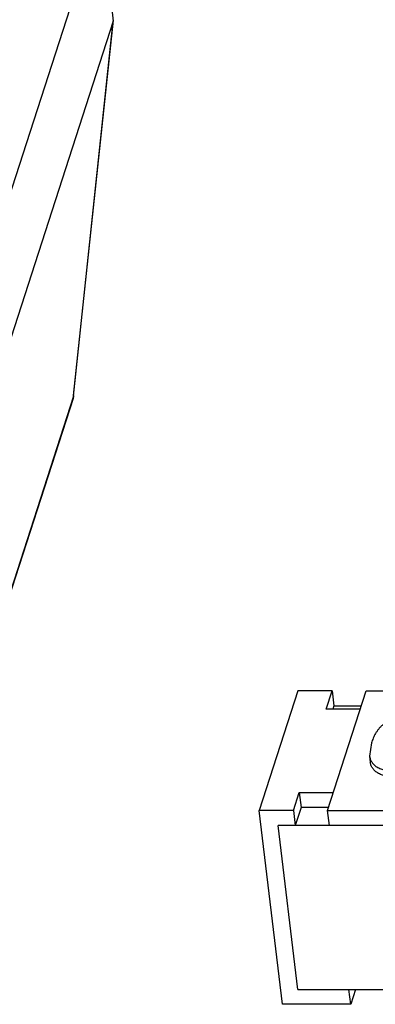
# Model space of a CAD drawing. Header units: millimetres. Extents: x -117 to 182, y -33 to 89.
# Tile 25 of 135: x -102.877 to -102.366, y -1.841 to -0.43. Entities that reach past the tile are written whole.
import ezdxf

# ---------------------------------------------------------------- set-up
doc = ezdxf.new("R2010")
doc.units = ezdxf.units.MM
doc.header["$LTSCALE"] = 1.21
doc.header["$MEASUREMENT"] = 0
doc.layers.get('0').update_dxf_attribs({"linetype": 'CONTINUOUS'})

msp = doc.modelspace()

# ---------------------------------------------------------------- linework, layer by layer
at = {"color": 7, "linetype": 'Continuous'}
for p, q in [((-102.7612, -0.2782), (-103.0404, -1.1403)), ((-102.7612, -0.2782), (-102.7428, -0.432)), ((-102.7428, -0.4318), (-103.0221, -1.2943)), ((-102.7998, -0.9697), (-102.7428, -0.4318)), ((-102.7996, -0.9688), (-102.7425, -0.4308)), ((-102.7428, -0.432), (-102.7425, -0.4308)), ((-102.7425, -0.4308), (-102.7425, -0.4299)), ((-102.8005, -0.9729), (-103.046, -1.7312)), ((-102.7998, -0.9697), (-103.0454, -1.728)), ((-102.7998, -0.9697), (-102.8005, -0.9729)), ((-102.7996, -0.9688), (-102.7998, -0.9697)), ((-102.4775, -1.3922), (-102.533, -1.5636)), ((-102.4285, -1.3922), (-102.4775, -1.3922)), ((-102.4369, -1.4182), (-102.4285, -1.3922)), ((-102.435, -1.5636), (-102.3795, -1.3922)), ((-102.4285, -1.3922), (-102.4259, -1.4136)), ((-102.3795, -1.3922), (-101.9089, -1.3922)), ((-102.3879, -1.4182), (-102.4369, -1.4182)), ((-102.4259, -1.4136), (-102.4274, -1.4182)), ((-102.4259, -1.4136), (-102.3864, -1.4136)), ((-102.372, -1.4666), (-102.3747, -1.4855)), ((-102.3747, -1.4855), (-102.3737, -1.494)), ((-102.484, -1.5636), (-102.4756, -1.5376)), ((-102.4756, -1.5376), (-102.4266, -1.5376)), ((-102.4756, -1.5376), (-102.473, -1.559)), ((-102.484, -1.5636), (-102.533, -1.5636)), ((-102.4998, -1.8413), (-102.533, -1.5636)), ((-102.484, -1.5636), (-102.4814, -1.5849)), ((-102.473, -1.559), (-102.4814, -1.5849)), ((-102.4335, -1.559), (-102.473, -1.559)), ((-102.435, -1.5636), (-101.9644, -1.5636)), ((-102.4324, -1.585), (-102.435, -1.5636)), ((-101.8883, -1.585), (-102.5059, -1.5849)), ((-102.4778, -1.82), (-102.5059, -1.5849)), ((-102.4778, -1.82), (-101.8602, -1.82)), ((-102.4018, -1.8413), (-102.4043, -1.82)), ((-102.3948, -1.82), (-102.4018, -1.8413)), ((-102.4018, -1.8413), (-102.4998, -1.8413))]:
    msp.add_line(p, q, dxfattribs=at)
msp.add_arc((-102.8195, -0.9667), 0.02, 342.0553, 353.9456, dxfattribs=at)
for points, knots in [([(-102.3096, -1.4257), (-102.3107, -1.4257), (-102.3128, -1.4257), (-102.3161, -1.4259), (-102.3194, -1.4262), (-102.3226, -1.4266), (-102.3258, -1.4272), (-102.329, -1.4279), (-102.3321, -1.4287), (-102.3361, -1.4299), (-102.3399, -1.4313), (-102.3435, -1.4329), (-102.3461, -1.4342), (-102.3485, -1.4355), (-102.3507, -1.4369), (-102.3528, -1.4384), (-102.3548, -1.4399), (-102.3567, -1.4415), (-102.3584, -1.443), (-102.36, -1.4447), (-102.3614, -1.4463), (-102.3627, -1.448), (-102.3643, -1.4502), (-102.3661, -1.453), (-102.3679, -1.4564), (-102.3695, -1.4598), (-102.3709, -1.4632), (-102.3716, -1.4655), (-102.372, -1.4666)], [0, 0, 0, 0, 0.040189, 0.08073, 0.121483, 0.162246, 0.202878, 0.243156, 0.282922, 0.322109, 0.398032, 0.434481, 0.469738, 0.503906, 0.536925, 0.569002, 0.599953, 0.629854, 0.6588, 0.686766, 0.71382, 0.740133, 0.765796, 0.815192, 0.862993, 0.909602, 0.955186, 1, 1, 1, 1]), ([(-102.3747, -1.4855), (-102.3746, -1.4862), (-102.3744, -1.4876), (-102.3735, -1.4905), (-102.3721, -1.4933), (-102.3703, -1.4958), (-102.3686, -1.4977), (-102.3666, -1.4995), (-102.3643, -1.5011), (-102.3616, -1.5026), (-102.3586, -1.5039), (-102.3554, -1.505), (-102.3519, -1.506), (-102.3482, -1.5067), (-102.3443, -1.5072), (-102.3402, -1.5075), (-102.3375, -1.5075), (-102.3361, -1.5076)], [0, 0, 0, 0, 0.04488, 0.090188, 0.183779, 0.233124, 0.284919, 0.339452, 0.397607, 0.460134, 0.52677, 0.597394, 0.671581, 0.749738, 0.830771, 0.914378, 1, 1, 1, 1]), ([(-102.3351, -1.5161), (-102.3365, -1.5161), (-102.3392, -1.5161), (-102.3433, -1.5157), (-102.3472, -1.5152), (-102.3509, -1.5145), (-102.3544, -1.5135), (-102.3576, -1.5124), (-102.3606, -1.5111), (-102.3633, -1.5096), (-102.3656, -1.508), (-102.3676, -1.5062), (-102.3693, -1.5044), (-102.3711, -1.5018), (-102.3725, -1.499), (-102.3734, -1.4962), (-102.3736, -1.4947), (-102.3737, -1.494)], [0, 0, 0, 0, 0.085622, 0.169229, 0.250262, 0.328419, 0.402606, 0.47323, 0.539866, 0.602393, 0.660548, 0.715081, 0.766876, 0.816221, 0.909812, 0.95512, 1, 1, 1, 1])]:
    msp.add_open_spline(points, degree=3, knots=knots, dxfattribs=at)

doc.saveas('drawing.dxf')
